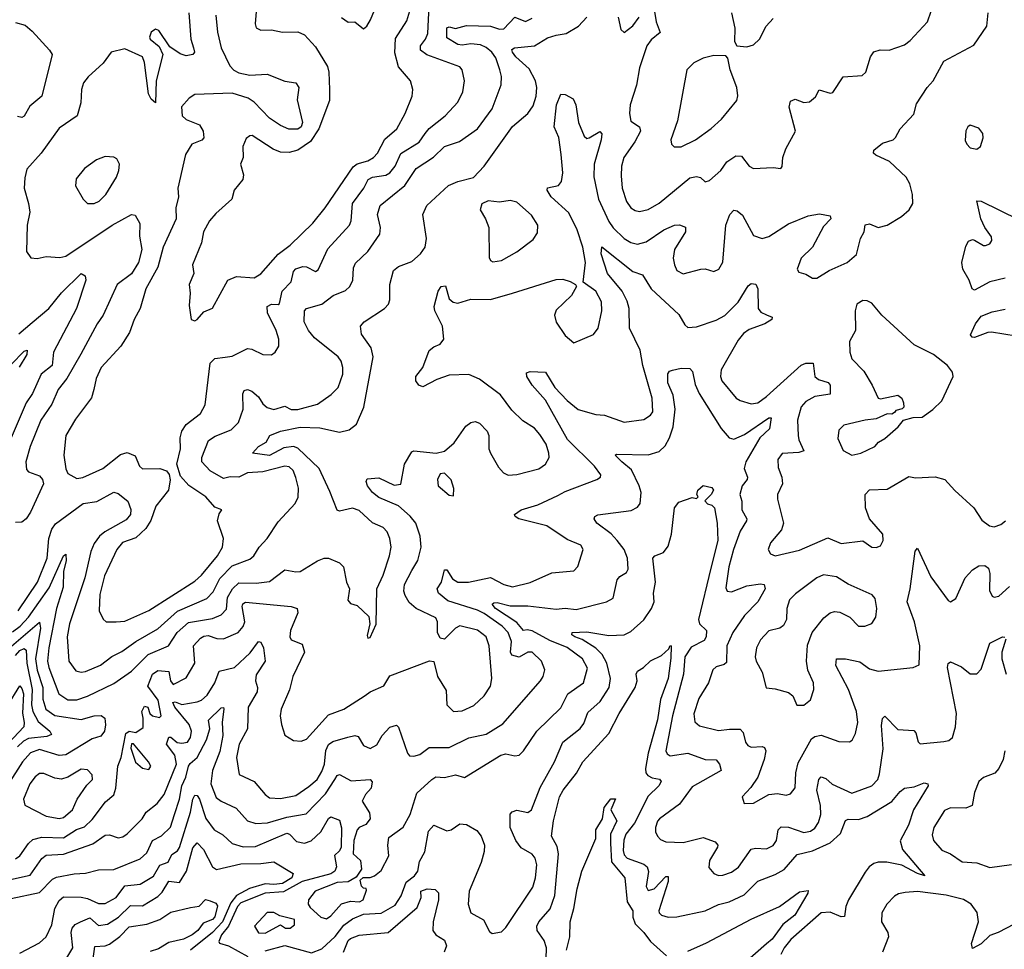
# Model space of a CAD drawing. Extents: x 1550320 to 1685906, y 509093 to 640511.
# Tile 191 of 256: x 1631535 to 1636031, y 523839 to 528084. Entities that reach past the tile are written whole.
import ezdxf

# ---------------------------------------------------------------- set-up
doc = ezdxf.new("R2010")
doc.units = 0

msp = doc.modelspace()

# ---------------------------------------------------------------- linework, layer by layer
at = {"layer": '0CON20XD'}
for points in [[(1633105, 528042), (1633120, 528055), (1633136.3, 528083.7), (1633211.5, 528265)], [(1632621.5, 528215), (1632609.2, 528065), (1632615, 528046.7), (1632635, 528036.2), (1632685, 528037.5), (1632735, 528026.9), (1632805, 528028.5), (1632835, 528014.4), (1632885, 527959.4), (1632940.1, 527870.1), (1632946.8, 527845), (1632948.8, 527765), (1632948.7, 527715), (1632900.3, 527585), (1632862.6, 527527.4), (1632805, 527488.6), (1632765, 527476.9), (1632725, 527479.2), (1632692.5, 527492.5), (1632596.7, 527555), (1632585, 527554.2), (1632569.1, 527540.9), (1632554.3, 527505), (1632555.6, 527455), (1632543.5, 527425), (1632556, 527375), (1632553.3, 527355), (1632513.3, 527305), (1632504, 527265), (1632430.4, 527199.6), (1632401.1, 527165), (1632374.7, 527115.3), (1632364.6, 527065.4), (1632323.3, 526965), (1632329.4, 526925), (1632308.9, 526875), (1632312.9, 526835), (1632308.3, 526778.3), (1632317.5, 526715), (1632335, 526708.8)], [(1634415, 528233.8), (1634441.4, 528075), (1634458.6, 528025), (1634417.4, 527992.6), (1634398, 527965), (1634365, 527864), (1634350.6, 527785), (1634322.5, 527695), (1634318.7, 527655), (1634325, 527620.8), (1634364.7, 527594.7), (1634368.9, 527575), (1634343.8, 527526.2), (1634292.7, 527455), (1634282.3, 527415), (1634281.2, 527371.2), (1634286.1, 527315), (1634305, 527254.2), (1634325.7, 527225), (1634345, 527212.1), (1634365, 527207.9), (1634405, 527217.7), (1634454.3, 527245.7), (1634595, 527361.2), (1634625, 527368.2), (1634642.9, 527362.9), (1634665, 527344.3), (1634685, 527350), (1634736.5, 527395), (1634763.3, 527435), (1634805, 527462.9), (1634830.6, 527460.6), (1634865, 527415.7), (1634885, 527404.6), (1634975, 527409.4), (1635010, 527405), (1635016.4, 527413.6), (1635020, 527455), (1635033.1, 527495), (1635076.7, 527575), (1635047.8, 527685), (1635055, 527712.5), (1635075, 527720.9), (1635115, 527706.4), (1635140.5, 527709.5), (1635168.6, 527731.4), (1635185, 527763.3), (1635235, 527748.8), (1635248, 527752), (1635295, 527822.5), (1635381.4, 527828.6), (1635398.1, 527845), (1635420, 527915), (1635435, 527937.1), (1635463.5, 527946.5), (1635505, 527945.6), (1635575, 527969.2), (1635600.7, 527989.3), (1635680.5, 528075), (1635697.2, 528122.8)], [(1631975, 525334.4), (1632015, 525337.8), (1632125, 525385.9), (1632335, 525520), (1632365, 525547.3), (1632437.8, 525635), (1632460, 525675), (1632465.4, 525715), (1632437.8, 525795), (1632445, 525827.5), (1632457.5, 525845), (1632425, 525858.6), (1632385, 525905.3), (1632306.5, 525956.5), (1632268.9, 525998.9), (1632252.9, 526055), (1632268.4, 526125), (1632267.2, 526175), (1632275.3, 526205), (1632294.8, 526235.2), (1632359.5, 526285), (1632382.2, 526325), (1632404.6, 526515), (1632425, 526536.2), (1632472.7, 526542.7), (1632505, 526546.9), (1632575, 526581.8), (1632595, 526579.6), (1632645, 526554.5), (1632685, 526554), (1632701.2, 526565), (1632717.5, 526592.5), (1632718.6, 526625), (1632705.6, 526665), (1632665.8, 526745), (1632665.3, 526774.7), (1632685, 526784.7), (1632715, 526783.8), (1632721.3, 526788.7), (1632732.9, 526845), (1632773.8, 526886.2), (1632785, 526934.4), (1632795, 526946.1), (1632827.3, 526957.3), (1632845, 526954.8), (1632885, 526934.4), (1632897.7, 526942.3), (1632942.2, 527037.8), (1633040.4, 527145), (1633047.8, 527165), (1633054.4, 527245), (1633106.6, 527315), (1633126.2, 527353.8), (1633145, 527364.3), (1633205.9, 527374.1), (1633224.6, 527385), (1633248.6, 527415), (1633275, 527473.4), (1633358.2, 527525), (1633386.2, 527563.8), (1633405, 527586.8), (1633476.9, 527645), (1633535, 527707.5), (1633558.9, 527755), (1633565.5, 527804.5), (1633555.6, 527855), (1633545, 527868.6), (1633393.4, 527923.4), (1633365.5, 527945), (1633364.6, 527965), (1633387.8, 527995), (1633398.3, 528021.7), (1633405, 528147.5)], [(1632307.2, 528115), (1632316.5, 527995), (1632328.8, 527955), (1632333.1, 527935), (1632325, 527924.5), (1632295, 527919.7), (1632267.5, 527927.5), (1632220.1, 527960.1), (1632170, 528035), (1632155, 528040.6), (1632135, 528026.9), (1632127.5, 528005), (1632130.4, 527995), (1632170.9, 527960.9), (1632188, 527925), (1632157.8, 527805), (1632155, 527704.4), (1632135, 527721.8), (1632123.3, 527745), (1632105, 527888.8), (1632095.3, 527915), (1632015, 527950.6), (1631952.5, 527935), (1631916, 527885), (1631846.8, 527823.2), (1631826, 527795), (1631816.9, 527765), (1631814.5, 527705), (1631796.9, 527645), (1631715, 527589.4), (1631633.3, 527475), (1631568, 527402), (1631557.6, 527362.4), (1631554.5, 527315), (1631575.5, 527245), (1631580.5, 527205), (1631568.9, 527145), (1631566.1, 527026.1), (1631585, 526996.7), (1631615, 526993.8), (1631655, 527002.9), (1631718, 526998), (1631745, 527004.7), (1631957.5, 527145), (1632045, 527194.2), (1632062, 527192), (1632083.4, 527153.4), (1632081.1, 527095), (1632092.8, 527035), (1632076.4, 526975), (1632045, 526923.1), (1631980, 526875), (1631915.7, 526734.3), (1631887.9, 526695), (1631813.1, 526556.9), (1631750, 526445), (1631710, 526395), (1631681, 526329), (1631631.4, 526255), (1631581.8, 526135), (1631562.2, 526065), (1631565, 526030), (1631575, 526019.2), (1631625, 526001.4), (1631638.9, 525985), (1631643.5, 525965), (1631584.7, 525835.3), (1631563.6, 525805), (1631545, 525789.2), (1631515, 525787.3)], [(1632429.7, 528105), (1632437.3, 528027.3), (1632454.7, 527955), (1632493.7, 527873.7), (1632513.2, 527853.2), (1632535, 527841.2), (1632585, 527830), (1632665, 527835.5), (1632745, 527803.1), (1632796.2, 527795), (1632808.6, 527775), (1632801.9, 527718.1), (1632826.4, 527615), (1632819.2, 527595), (1632805, 527583.9), (1632764, 527584), (1632725, 527600.5), (1632675, 527634.6), (1632605, 527707.7), (1632578.6, 527725), (1632505, 527748.2), (1632420, 527745), (1632335, 527741.9), (1632308, 527725), (1632273.8, 527686.2), (1632275.8, 527645), (1632295, 527628.6), (1632355, 527604), (1632372.9, 527575), (1632375.6, 527545), (1632366.2, 527533.8), (1632320, 527515), (1632291.7, 527468.3), (1632257.5, 527315), (1632260.5, 527275), (1632248.2, 527225), (1632249.3, 527175), (1632190, 527045), (1632165.7, 526954.3), (1632110, 526855), (1632084.1, 526765.9), (1632056.7, 526715), (1632035.6, 526655), (1631997, 526593), (1631907.1, 526495), (1631884.5, 526445), (1631873.6, 526395), (1631862.3, 526357.7), (1631789.8, 526260.2), (1631744.6, 526185), (1631735.5, 526095), (1631745, 526033.3), (1631755, 526011.4), (1631795, 525988.5), (1631823.3, 525993.3), (1631915, 526034.1), (1631995, 526098.2), (1632025, 526107.7), (1632061.8, 526091.8), (1632082.2, 526045), (1632095, 526033.3), (1632175, 526033.8), (1632204.5, 526024.5), (1632217.8, 526007.8), (1632222.4, 525982.4), (1632213.6, 525935), (1632157, 525863), (1632132.8, 525797.2), (1632110.2, 525759.8), (1632065, 525717.5), (1632003.4, 525696.6), (1631978.4, 525665), (1631922.6, 525545), (1631900.8, 525459.2), (1631898.2, 525385), (1631915.8, 525345.8), (1631930, 525335), (1631975, 525334.4)], [(1632335, 526708.8), (1632345, 526714.2), (1632375, 526750), (1632415, 526766.7), (1632485, 526894.2), (1632525, 526911.9), (1632605, 526904.5), (1632635, 526923.3), (1632715, 527013.2), (1632769.1, 527055), (1632872.5, 527155), (1632929.6, 527225), (1633057.6, 527412.4), (1633075, 527425.4), (1633125, 527438.9), (1633150.5, 527455), (1633168.9, 527475), (1633201.8, 527538.2), (1633257.1, 527585), (1633295.4, 527655), (1633326.5, 527735), (1633330.5, 527765), (1633318.9, 527805), (1633265, 527868.9), (1633247.4, 527932.6), (1633251.2, 527998.8), (1633301.8, 528078.2), (1633315.7, 528124.3)], [(1633936.2, 526055), (1633952.5, 526085), (1633951.1, 526105), (1633938.9, 526145), (1633909.8, 526189.8), (1633885, 526218.6), (1633832.6, 526252.6), (1633781.3, 526301.3), (1633730.7, 526370.7), (1633635, 526441.9), (1633585, 526463.5), (1633495, 526460), (1633439.7, 526440.3), (1633375, 526406.7), (1633357.5, 526415), (1633343.3, 526435), (1633343.8, 526455), (1633375.8, 526495), (1633405, 526573.3), (1633425, 526590), (1633455, 526602), (1633470.8, 526625), (1633464.6, 526685), (1633430, 526755), (1633426.7, 526775), (1633445.8, 526845), (1633458.8, 526865), (1633478.6, 526868.6), (1633495, 526809.2), (1633514, 526794), (1633535, 526790), (1633595, 526807.9), (1633685, 526806.9), (1633785, 526835.5), (1633985, 526897.8), (1634015, 526898.6), (1634048.8, 526888.8), (1634072.5, 526875), (1634077.5, 526865), (1634055, 526823.8), (1633985, 526758), (1633976.7, 526735), (1633985, 526702), (1634025, 526642.5), (1634065, 526608), (1634154.1, 526645.9), (1634176, 526675), (1634192.5, 526755), (1634191.1, 526795), (1634165, 526844.3), (1634107.5, 526885), (1634118, 526975), (1634105.7, 527045), (1634080.8, 527125), (1634042.5, 527202.5), (1633962, 527275), (1633942.5, 527305), (1633945, 527315.5), (1633995, 527327.5), (1634008.5, 527345), (1634014.7, 527385), (1634007.8, 527467.8), (1633995.8, 527545.8), (1633974.8, 527595), (1633985.3, 527694.7), (1634005, 527744), (1634025, 527742.5), (1634062.3, 527722.3), (1634074.4, 527695), (1634086.9, 527615), (1634112, 527552), (1634125, 527541.9), (1634135, 527544.4), (1634184, 527574), (1634192.1, 527562.1), (1634190.5, 527535), (1634157.8, 527425), (1634156.3, 527366.3), (1634177.5, 527265), (1634225, 527162.7), (1634245, 527133.9), (1634295, 527084.6), (1634325, 527066.8), (1634355, 527059.3), (1634395, 527070.3), (1634476.7, 527125), (1634525, 527145.4), (1634547.4, 527147.4), (1634575, 527136), (1634574.4, 527115), (1634524.6, 527035), (1634518.8, 526995), (1634524.6, 526964.6), (1634535, 526939.2), (1634565, 526923.1), (1634645, 526944.4), (1634665, 526945.7), (1634705, 526934.2), (1634727.5, 526945), (1634745, 526977.5), (1634758.5, 527145), (1634777.8, 527195), (1634795, 527214.2), (1634810.6, 527210.6), (1634835, 527190.8), (1634885, 527098.1), (1634924.6, 527084.6), (1634955, 527094.1), (1635045, 527151.3), (1635135, 527187.7), (1635187, 527197), (1635235, 527188.8), (1635239.2, 527175), (1635205, 527139.2), (1635154.4, 527045.6), (1635103.6, 526995), (1635084.2, 526945), (1635091.7, 526931.7), (1635125, 526921.9), (1635155, 526904.3), (1635175, 526903.5), (1635230.9, 526939.1), (1635312.5, 526975), (1635355, 527012), (1635374.7, 527085.3), (1635391.2, 527115), (1635395, 527147.5), (1635415, 527151.2), (1635455, 527134.3), (1635495, 527145.7), (1635561.2, 527185), (1635596, 527215), (1635612.5, 527245), (1635611.9, 527285), (1635599.1, 527335), (1635581.8, 527365), (1635506.9, 527436.9), (1635443.3, 527465), (1635434, 527475), (1635435, 527487.5), (1635475, 527520), (1635522.5, 527535), (1635534.2, 527545.8), (1635554.6, 527585.4), (1635617.6, 527652.4), (1635629.7, 527700.3), (1635678.6, 527775), (1635705.6, 527805), (1635755, 527894.2), (1635891.7, 527968.3), (1635950.5, 528055), (1635957.1, 528115)], [(1634785.5, 528115.5), (1634800, 528045), (1634798.8, 527985), (1634810, 527965), (1634855, 527960), (1634885, 527970), (1634913.3, 527995), (1634943.8, 528055), (1634975, 528090)], [(1631501.5, 525288.5), (1631536.8, 525315), (1631575.1, 525355), (1631669.9, 525490.1), (1631735, 525635.7), (1631745, 525643.3), (1631746.6, 525613.4), (1631734.6, 525565), (1631732.6, 525492.6), (1631703.2, 525395), (1631667.5, 525215), (1631662.3, 525155), (1631667.7, 525125), (1631713.1, 525005), (1631755, 524978.1), (1631795, 524978.3), (1631845, 524994.7), (1631965, 525052.9), (1632045, 525108.7), (1632121.3, 525185), (1632214.5, 525225), (1632253.2, 525285), (1632305, 525330.9), (1632415, 525350.2), (1632455, 525365.9), (1632478.6, 525391.4), (1632484.1, 525445), (1632505.7, 525485), (1632535, 525512.6), (1632615, 525510.5), (1632675, 525519.1), (1632745, 525571.5), (1632795, 525561.9), (1632815, 525564.4), (1632895, 525612.5), (1632925, 525624.5), (1632945.4, 525625.4), (1632995, 525604.2), (1633012.5, 525585), (1633026.7, 525515), (1633040, 525485), (1633033.6, 525433.6), (1633045, 525417.5), (1633075, 525408.8), (1633128.3, 525358.3), (1633133.8, 525325), (1633121.2, 525271.2), (1633125, 525260), (1633135, 525262.5), (1633163, 525323), (1633165.5, 525485), (1633195, 525548), (1633223.1, 525635), (1633230.4, 525675), (1633225.5, 525715), (1633212.5, 525745), (1633195, 525764.4), (1633145, 525787.1), (1633085, 525842.1), (1633055, 525852.9), (1632995, 525839.6), (1632985, 525843.8), (1632950.8, 525929.2), (1632901.8, 526035), (1632805, 526128), (1632784.2, 526134.2), (1632740.9, 526129.1), (1632675, 526094.3), (1632597.5, 526105), (1632625.8, 526135), (1632659.4, 526155), (1632677.1, 526185), (1632726, 526205), (1632815, 526223), (1632905, 526219.7), (1632995, 526200), (1633038.9, 526211.1), (1633072.8, 526237.2), (1633105.4, 526315), (1633149.1, 526545), (1633139.4, 526585), (1633095, 526647.5), (1633090.8, 526685), (1633108, 526705), (1633200.8, 526765), (1633218.1, 526785), (1633224.3, 526804.3), (1633224.6, 526875), (1633241.1, 526938.9), (1633265, 526957.1), (1633325, 526979.5), (1633364.4, 527015), (1633385.5, 527045), (1633392.5, 527085), (1633375.6, 527195), (1633394.3, 527235), (1633493.3, 527326.7), (1633535, 527345.6), (1633606.6, 527363.4), (1633655, 527415.7), (1633785, 527595.6), (1633854.7, 527655.3), (1633878.8, 527691.2), (1633893.4, 527735), (1633895.8, 527775), (1633890, 527805), (1633860.3, 527860.3), (1633800, 527915), (1633784.3, 527935), (1633781.5, 527948.5), (1633794.1, 527955.9), (1633885.5, 527964.5), (1633945, 528001.3), (1633985, 528013.3), (1634029.5, 528020.5), (1634085.9, 528054.1), (1634124.5, 528095)], [(1631515, 528071.9), (1631559.5, 528059.5), (1631591.7, 528031.7), (1631671.4, 527945), (1631683.3, 527925), (1631636.2, 527735), (1631581.6, 527688.4), (1631555, 527643.1), (1631545, 527637.5), (1631525, 527642.1)], [(1631528.4, 525385), (1631615.2, 525515), (1631659.8, 525625), (1631667.8, 525715), (1631682, 525758), (1631698.1, 525781.9), (1631825, 525874.1), (1631886.6, 525883.4), (1631965, 525926.5), (1631985, 525920), (1632028.6, 525885), (1632042.5, 525847.5), (1632041.2, 525825), (1632020.3, 525799.7), (1631924.1, 525745.9), (1631898.6, 525725), (1631875, 525691.5), (1631859.7, 525655), (1631831.9, 525535), (1631762, 525325), (1631751.2, 525265), (1631759.1, 525155), (1631790.9, 525110.9), (1631814.6, 525104.6), (1631835, 525107.9), (1631903.4, 525136.6), (1631955, 525176.5), (1632001.6, 525198.4), (1632065, 525244.7), (1632165, 525301.6), (1632255, 525383.7), (1632388.8, 525441.2), (1632418, 525472), (1632448.1, 525531.9), (1632505, 525589.6), (1632585, 525620.4), (1632604.4, 525635), (1632627.7, 525675), (1632664.6, 525715), (1632715, 525791.1), (1632791.9, 525875), (1632806, 525904), (1632807.3, 525945), (1632796.2, 525993.8), (1632782.9, 526025), (1632765, 526042.7), (1632745, 526044.6), (1632645, 526020), (1632575, 526014.2), (1632535, 525994.7), (1632495, 525995.9), (1632465, 525988.5), (1632404.1, 526024.1), (1632365.6, 526065), (1632366.2, 526085), (1632397.3, 526162.7), (1632427.8, 526182.2), (1632499.6, 526210.4), (1632533.8, 526245), (1632554.7, 526305.3), (1632552.9, 526375), (1632560, 526390), (1632575, 526395.7), (1632595, 526387.8), (1632625, 526361.8), (1632645, 526330.5), (1632665, 526312.3), (1632695, 526304.5), (1632745, 526318.5), (1632775, 526303.2), (1632805, 526303.6), (1632895, 526328.5), (1632957.6, 526372.4), (1632988.2, 526405), (1633010, 526465), (1633010.8, 526495), (1633002.9, 526525), (1632988.2, 526545), (1632881.2, 526631.2), (1632853.4, 526665), (1632833.8, 526705), (1632834.4, 526755), (1632845, 526765.6), (1632915, 526785.3), (1632966, 526824), (1633021.9, 526848.1), (1633042.2, 526865), (1633055.3, 526894.7), (1633059.6, 526950.4), (1633068.2, 526971.8), (1633125, 527025.6), (1633178.5, 527105), (1633182.9, 527135), (1633168.5, 527195), (1633180, 527235), (1633293.8, 527326.2), (1633345, 527404.4), (1633424.1, 527455.9), (1633474.4, 527505.6), (1633542.8, 527527.2), (1633624.8, 527585.2), (1633692.8, 527677.2), (1633733.2, 527786.8), (1633734.7, 527824.7), (1633727.8, 527855), (1633709.5, 527909.5), (1633690.7, 527935), (1633665, 527957.6), (1633639.3, 527969.3), (1633595, 527974), (1633555, 527967.2), (1633535, 527970.6), (1633485, 528001.4), (1633485, 528047.1), (1633495, 528051.1), (1633525, 528043.5), (1633575, 528057.3), (1633685, 528054.7), (1633725, 528041.4), (1633745, 528042.7), (1633795, 528095.3), (1633845, 528076.2), (1633875, 528091.6)], [(1633003.8, 528093.8), (1633035, 528072), (1633065, 528074.2), (1633105, 528042)], [(1634267.1, 528095), (1634279.7, 528039.7), (1634295, 528026.2), (1634335, 528056.5), (1634363.2, 528095)], [(1634522.7, 527502.7), (1634555, 527503.8), (1634620, 527535), (1634692.8, 527587.2), (1634739.5, 527630.5), (1634808.6, 527715), (1634814.4, 527735.6), (1634810, 527775), (1634778.6, 527855), (1634768, 527908), (1634758.8, 527918.8), (1634705, 527920.8), (1634655, 527908.1), (1634612.4, 527887.6), (1634581.2, 527855), (1634538.3, 527621.7), (1634507.8, 527535), (1634511.4, 527515), (1634522.7, 527502.7)], [(1635905, 527493.3), (1635922.5, 527505), (1635933.8, 527545), (1635932, 527565), (1635915, 527588.8), (1635875, 527602), (1635864.2, 527595), (1635855, 527576.7), (1635852.1, 527532.1), (1635858.8, 527515), (1635875, 527498.8), (1635905, 527493.3)], [(1631875, 527244.2), (1631898, 527255), (1631928.6, 527285), (1631976.9, 527365), (1631988.1, 527395), (1631990, 527425), (1631978.6, 527448.6), (1631965, 527456.7), (1631925, 527460), (1631885, 527444), (1631831.2, 527405), (1631792.3, 527357.7), (1631788.8, 527325), (1631825, 527263.8), (1631845, 527244.2), (1631875, 527244.2)], [(1633695, 526978), (1633735, 526984.4), (1633805, 527024.4), (1633879.7, 527080.3), (1633899.3, 527110.7), (1633900, 527145), (1633871.7, 527191.7), (1633805, 527250.6), (1633775, 527257.8), (1633725, 527250.8), (1633673.9, 527256.1), (1633645, 527242.5), (1633636.7, 527215), (1633661.2, 527175), (1633676.9, 527135), (1633678.3, 526998.3), (1633685, 526983.8), (1633695, 526978)], [(1636035, 526904), (1635965, 526887.5), (1635895, 526848.8), (1635883.3, 526855), (1635870, 526895), (1635842, 526945), (1635836.7, 526975), (1635855, 527050), (1635867, 527073), (1635885, 527080), (1635895, 527077.5), (1635935, 527053.3), (1635945, 527053.3), (1635965, 527060), (1635973.8, 527075), (1635971.7, 527091.7), (1635941.2, 527135), (1635924.2, 527174.2), (1635905, 527257.5), (1635925, 527255.6), (1636095, 527171.9)], [(1631465, 524151.3), (1631582.9, 524177.1), (1631636, 524254), (1631655, 524268.1), (1631735, 524272.8), (1631869, 524321), (1631925, 524360.4), (1631945, 524360.9), (1631985, 524347.9), (1632005, 524352.3), (1632025, 524366.5), (1632093.3, 524435), (1632111.9, 524465), (1632162.7, 524505), (1632194.8, 524545.2), (1632251, 524685), (1632243.5, 524725), (1632204.9, 524774.9), (1632215, 524807.5), (1632225, 524807.9), (1632253.7, 524783.7), (1632275, 524779.8), (1632300.5, 524785), (1632314, 524806), (1632318.8, 524835), (1632308.4, 524865), (1632243.1, 524945), (1632234.2, 524965.8), (1632245, 524968.6), (1632275, 524957), (1632345, 524969.3), (1632365, 524976.9), (1632390.1, 524999.9), (1632426.4, 525055), (1632445, 525109.4), (1632515, 525125.3), (1632587.7, 525192.3), (1632625, 525244), (1632635, 525242), (1632647.5, 525215), (1632656.1, 525155), (1632615, 525092.5), (1632611.1, 525065), (1632620, 525035), (1632618.8, 525015), (1632578.2, 524945), (1632574.7, 524845), (1632536.6, 524775), (1632524.7, 524714.7), (1632536.7, 524636.7), (1632605.8, 524605), (1632655.6, 524545), (1632675, 524530.9), (1632725, 524528), (1632795, 524540.9), (1632855, 524581.6), (1632892.6, 524615), (1632915, 524650.8), (1632926.4, 524685), (1632932.9, 524747.1), (1632945, 524774.6), (1632965, 524787.2), (1633032.8, 524807.2), (1633064.7, 524814.7), (1633080.8, 524810.8), (1633105, 524769.2), (1633135, 524755.7), (1633165, 524772.5), (1633189.7, 524815), (1633225, 524852.5), (1633255, 524862), (1633265, 524852.5), (1633305, 524733.8), (1633315, 524722.9), (1633335, 524721.1), (1633361.2, 524728.8), (1633405, 524760.4), (1633495, 524760.8), (1633585, 524804.6), (1633665, 524821.8), (1633741, 524869), (1633913.1, 525065), (1633925.6, 525085), (1633933.1, 525115), (1633918.1, 525155), (1633875, 525195.4), (1633855, 525196.2), (1633815, 525172.9), (1633782.1, 525182.1), (1633775.3, 525195), (1633780.6, 525245), (1633765.2, 525285), (1633737.4, 525315), (1633655, 525372), (1633625, 525387.2), (1633490.1, 525430.1), (1633447.1, 525465), (1633441.4, 525485), (1633460.4, 525515), (1633475, 525571.2), (1633485, 525572), (1633510.4, 525530.4), (1633535, 525514.7), (1633583.3, 525515), (1633685, 525536.4), (1633745.8, 525505), (1633785, 525494.7), (1633865, 525514), (1633965, 525558.2), (1634065, 525566.9), (1634083.1, 525586.9), (1634107.5, 525665), (1634097.5, 525685), (1634035, 525710), (1633942.2, 525772.2), (1633814, 525805), (1633797.5, 525815), (1633794.2, 525825), (1633825, 525846.2), (1633900.9, 525869.1), (1633991.9, 525911.9), (1634025, 525930), (1634170, 525985), (1634186.2, 525995), (1634188.8, 526005), (1634160, 526045), (1634036.8, 526166.8), (1633935, 526346.8), (1633875, 526414.5), (1633850, 526455), (1633848.3, 526471.7), (1633865, 526477.3), (1633935, 526473.8), (1633977.5, 526405), (1634035, 526344.6), (1634085, 526303.8), (1634165, 526280.9), (1634205, 526277.5), (1634295, 526245.6), (1634385, 526257.5), (1634415, 526277.5), (1634425, 526293.3), (1634423.3, 526355), (1634380.2, 526505), (1634367.8, 526575), (1634319.7, 526675), (1634317.2, 526765), (1634309, 526799), (1634285, 526844.1), (1634218, 526925), (1634189.3, 527015), (1634193.2, 527046.8), (1634333.7, 526933.7), (1634378.4, 526918.4), (1634418.4, 526855), (1634545, 526737.5), (1634571.1, 526691.1), (1634585, 526678.1), (1634625, 526681.1), (1634715, 526711.8), (1634755, 526733.3), (1634815.6, 526794.4), (1634861.2, 526868.8), (1634875, 526879.4), (1634895.6, 526875.6), (1634905.4, 526855.4), (1634906.2, 526765), (1634918.3, 526748.3), (1634944.4, 526735.6)], [(1631530.2, 526649.8), (1631591.2, 526701.2), (1631668.1, 526765), (1631725, 526837.2), (1631815, 526925.5), (1631832.9, 526915), (1631836.2, 526895), (1631794.7, 526765), (1631689.7, 526565), (1631682.9, 526505), (1631632.4, 526465), (1631593.1, 526376.9), (1631564.8, 526335), (1631486.5, 526153.5)], [(1635335, 526096), (1635375, 526104.5), (1635440, 526135), (1635456.2, 526155), (1635485, 526172), (1635546.7, 526225), (1635570, 526255), (1635615, 526267.5), (1635655, 526268.8), (1635705, 526304), (1635745, 526343.3), (1635797.5, 526455), (1635794.2, 526475), (1635772, 526505), (1635708, 526555), (1635619.5, 526599.5), (1635470.8, 526735), (1635425, 526789.2), (1635405, 526800), (1635385, 526802), (1635358, 526785), (1635350, 526755), (1635350.8, 526665), (1635324.3, 526615), (1635325.6, 526565), (1635334.4, 526535), (1635388.8, 526478.8), (1635427.1, 526415), (1635454.2, 526355), (1635465, 526351.9), (1635545, 526368.8), (1635563.3, 526355), (1635570, 526335), (1635572.5, 526315), (1635565, 526307.5), (1635535, 526300), (1635530, 526290), (1635516.7, 526283.3), (1635495, 526284), (1635445, 526261.4), (1635395, 526255.6), (1635297.9, 526232.1), (1635275, 526208.8), (1635270.9, 526170.9), (1635295, 526116.2), (1635335, 526096)], [(1636085, 526638.8), (1635972.7, 526657.3), (1635955, 526656), (1635895, 526632), (1635883.3, 526635), (1635876.7, 526645), (1635899.2, 526695), (1635925, 526730), (1635975, 526750), (1636035, 526762.5)], [(1634944.4, 526735.6), (1634970, 526725), (1634968.8, 526715), (1634937.5, 526695), (1634865, 526668.6), (1634839.7, 526650.3), (1634815, 526620), (1634738.5, 526485), (1634734.5, 526455), (1634741.5, 526435), (1634806, 526356), (1634823.8, 526345), (1634875, 526330), (1634905, 526333.8), (1634945, 526363.1), (1635103.2, 526506.8), (1635125, 526515.8), (1635158.6, 526515), (1635165.4, 526455), (1635181.5, 526441.5), (1635227.1, 526427.1), (1635235.9, 526415), (1635235, 526374.4), (1635165, 526363.7), (1635125, 526340.4), (1635103.4, 526316.6), (1635086.9, 526255), (1635088.9, 526185), (1635092.2, 526165), (1635115.8, 526115), (1635093.1, 526106.9), (1635016.9, 526103.1), (1634996.7, 526075), (1634998.6, 526038.6), (1635015.5, 525995), (1635018.5, 525965), (1634995.6, 525915), (1634994.4, 525895), (1635022.5, 525785), (1635012.9, 525755), (1634962.9, 525695), (1634952.9, 525665), (1634962.5, 525645), (1634985, 525636.4), (1635095, 525660.8), (1635225, 525717.9), (1635285, 525692.5), (1635384.4, 525704.4), (1635425, 525676), (1635445, 525674), (1635465, 525681.2), (1635477.1, 525705), (1635475.6, 525735), (1635414.7, 525804.7), (1635396.8, 525855), (1635394.7, 525915.3), (1635415, 525937.5), (1635495, 525939.5), (1635595, 525997.5), (1635625, 525991.8), (1635715, 525996.7), (1635758.8, 525985), (1635804.2, 525934.2), (1635891.2, 525855), (1635927.9, 525797.9), (1635962.7, 525772.7), (1635985, 525768.1), (1636015, 525778.1), (1636035.7, 525795)], [(1631495, 526509.4), (1631555, 526570.8), (1631568.8, 526575), (1631567.8, 526555), (1631532.2, 526497.8)], [(1631495, 524071.4), (1631625, 524098.4), (1631685, 524158.5), (1631702.5, 524167.5), (1631783.4, 524183.4), (1631835, 524186.3), (1631895, 524201.7), (1631965, 524203.1), (1632085, 524251.6), (1632115, 524278.8), (1632140.8, 524335), (1632182.9, 524357.1), (1632222.9, 524397.1), (1632241.7, 524455), (1632263.9, 524525), (1632274.5, 524585), (1632293.7, 524625), (1632305.4, 524674.6), (1632312.5, 524687.5), (1632345.5, 524715), (1632388.1, 524795), (1632402.9, 524845), (1632396.8, 524885), (1632455, 524942.2), (1632465, 524943.3), (1632467.2, 524937.2), (1632459.8, 524875), (1632462.8, 524815), (1632448.5, 524741.5), (1632414.5, 524655), (1632407.2, 524595), (1632432.3, 524532.3), (1632455, 524514.7), (1632523.7, 524483.7), (1632575.6, 524425), (1632613.2, 524413.2), (1632665.8, 524415.8), (1632755, 524442.1), (1632842.7, 524457.3), (1632931.5, 524548.5), (1632973.8, 524615), (1632985, 524632.7), (1632995, 524637.3), (1633047.7, 524607.7), (1633134.3, 524614.3), (1633143.5, 524603.5), (1633139.6, 524575), (1633113.1, 524545), (1633098.5, 524515), (1633132.4, 524462.4), (1633134.7, 524435), (1633115, 524408), (1633085, 524395.2), (1633075.5, 524385), (1633060.3, 524335), (1633057.6, 524275), (1633091.1, 524245), (1633095.6, 524204.4), (1633071.4, 524168.6), (1633033.8, 524146.2), (1632985, 524144.1), (1632883.2, 524105), (1632852.7, 524065), (1632851.5, 524045), (1632860.4, 524030.4), (1632909.4, 523985), (1632935, 523978.5), (1632955, 523991.2), (1633004.1, 524045.9), (1633045, 524058.4), (1633086.7, 524055), (1633102.9, 524065), (1633118.8, 524108.8), (1633116.1, 524116.1), (1633105, 524117.5), (1633095, 524127.5), (1633088.8, 524155), (1633103.6, 524166.4), (1633135, 524166.9), (1633155, 524174.5), (1633185, 524198.6), (1633220.9, 524265), (1633215.7, 524315), (1633220.1, 524349.9), (1633285, 524396.9), (1633318, 524455), (1633347.6, 524552.4), (1633416.5, 524615), (1633435, 524626.2), (1633475, 524623.8), (1633525, 524635.5), (1633565, 524622.9), (1633732, 524725), (1633755, 524730.9), (1633795, 524722.2), (1633815, 524725.6), (1633835, 524745.7), (1633895.3, 524834.7), (1634005, 524942.2), (1634038, 525005), (1634108.5, 525055), (1634127.4, 525122.6), (1634105, 525165.9), (1634035, 525216.3), (1633955, 525249.3), (1633875, 525293.2), (1633852.4, 525297.6), (1633835, 525295.3), (1633805, 525330.5), (1633706.9, 525395), (1633691.5, 525415), (1633699.1, 525420.9), (1633715, 525422.4), (1633775, 525407.1), (1633855, 525407.3), (1633985, 525392.5), (1634025, 525396.1), (1634075, 525391.2), (1634214.4, 525425.6), (1634245, 525442.5), (1634263.2, 525526.8), (1634275, 525542), (1634305, 525559.2), (1634313.3, 525575), (1634310.3, 525625), (1634294.1, 525665), (1634263.4, 525705), (1634235, 525735.4), (1634170, 525785), (1634158, 525805), (1634161.2, 525815), (1634175, 525822.9), (1634327.4, 525842.6), (1634355, 525857.8), (1634368.2, 525875), (1634371.8, 525925), (1634362.9, 525955), (1634328.4, 526028.4), (1634283.5, 526065), (1634254.4, 526095), (1634260.3, 526099.7), (1634405, 526096.8), (1634455, 526111.8), (1634481.9, 526138.1), (1634502.5, 526175), (1634518.4, 526225), (1634528.3, 526305), (1634518.7, 526368.7), (1634494.7, 526425.3), (1634493.9, 526466.1), (1634501.7, 526478.3), (1634515, 526484.3), (1634555, 526493.3), (1634595, 526491.2), (1634607.4, 526477.4), (1634618.3, 526418.3), (1634637.7, 526377.7), (1634737.2, 526217.2), (1634775, 526174.4), (1634795, 526169.2), (1634845, 526189), (1634955, 526266.5), (1634966.4, 526266.4), (1634958.9, 526215), (1634915, 526174.7), (1634850.5, 526065), (1634843.4, 526035), (1634858.5, 525995), (1634856.9, 525985)], [(1631515, 524252.1), (1631535.9, 524265), (1631575, 524322.7), (1631595, 524339.7), (1631635, 524350.8), (1631735, 524348.2), (1631794.6, 524385.4), (1631831.2, 524398.8), (1631865, 524431.8), (1631927.2, 524512.8), (1631965, 524544.7), (1631973.9, 524575), (1631982.7, 524675), (1631998.5, 524715), (1632019.4, 524825), (1632035, 524834.3), (1632065, 524828.6), (1632098.9, 524851.1), (1632099.2, 524895), (1632092.1, 524925), (1632105, 524948.4), (1632119.6, 524945), (1632129.1, 524915), (1632141.5, 524905), (1632172.8, 524897.2), (1632180, 524905), (1632166.4, 524976.4), (1632120.3, 525040.3), (1632140.5, 525095), (1632165, 525112.6), (1632215, 525107.5), (1632223, 525065), (1632235, 525048.8), (1632295, 525079.2), (1632334.3, 525145), (1632327.9, 525225), (1632359.9, 525260.1), (1632375, 525269.4), (1632395, 525271.6), (1632435, 525258.6), (1632465, 525257.2), (1632532.5, 525285), (1632555, 525312.5), (1632563, 525335), (1632550.9, 525405), (1632553.9, 525416.1), (1632565, 525423.4), (1632775, 525404.7), (1632801.5, 525395), (1632804.6, 525374.6), (1632771.6, 525295), (1632767.8, 525265), (1632775, 525251.4), (1632825, 525232), (1632834.4, 525195), (1632782.5, 525085), (1632765.9, 525024.1), (1632728.5, 524935), (1632724.5, 524905), (1632729.4, 524865), (1632745, 524816.2), (1632785, 524792.5), (1632820.5, 524789.5), (1632845, 524798), (1632945, 524908.8), (1633014, 524935), (1633112.1, 524997.9), (1633135, 525014.4), (1633197.9, 525042.1), (1633225, 525088), (1633405.8, 525155.8), (1633425, 525152.5), (1633442.5, 525085), (1633481.3, 525021.3), (1633485.8, 524955), (1633515, 524924.4), (1633555, 524928.2), (1633607.7, 524952.3), (1633655, 524996.9), (1633685, 525041.2), (1633690.8, 525075), (1633677.8, 525225), (1633664.5, 525265), (1633625.7, 525295.7), (1633545, 525315.4), (1633524.1, 525305.9), (1633475, 525255.6), (1633455, 525260), (1633442.1, 525285), (1633443.2, 525335), (1633435, 525352.2), (1633344.8, 525394.8), (1633312.9, 525422.9), (1633294.2, 525455), (1633288.6, 525475), (1633291.2, 525505), (1633325, 525568.5), (1633352.5, 525615), (1633367.8, 525675), (1633363.4, 525725), (1633342.9, 525785), (1633317.5, 525817.5), (1633265, 525864.2), (1633175, 525902), (1633145, 525924.6), (1633122.7, 525955), (1633117.1, 525975), (1633122, 525988), (1633175, 525991.5), (1633245, 525959.1), (1633275, 525962.9), (1633291.8, 526055), (1633325, 526110.8), (1633335, 526115.6), (1633435.7, 526104.3), (1633475, 526114.2), (1633518.5, 526151.5), (1633572, 526228), (1633595, 526244.2), (1633615, 526249.2), (1633635, 526241.2), (1633670, 526205), (1633677.5, 526185), (1633677.5, 526125), (1633684.3, 526105), (1633720.3, 526040.3), (1633743.8, 526015), (1633765, 526004.4), (1633805, 526006.5), (1633905, 526032.5), (1633936.2, 526055)], [(1633515, 525910), (1633517, 525943), (1633505, 525982.5), (1633475, 526013.3), (1633455, 526010), (1633442.5, 525985), (1633446.2, 525955), (1633495, 525912.5), (1633515, 525910)], [(1632655, 523832.2), (1632745, 523856), (1632866.6, 523823.4), (1632915, 523841.3), (1632975, 523897.2), (1633015, 523948.8), (1633055, 523978.6), (1633105, 523999.9), (1633185, 524003.3), (1633249, 524041), (1633276.6, 524083.4), (1633299.5, 524145), (1633337.5, 524175), (1633351.9, 524195), (1633360.8, 524239.2), (1633385, 524283.3), (1633401.9, 524378.1), (1633425, 524405.7), (1633485, 524380.3), (1633505.2, 524384.8), (1633545, 524411.5), (1633575, 524409.5), (1633621.7, 524381.7), (1633641.5, 524355), (1633656.4, 524315), (1633656.2, 524285), (1633642.5, 524235), (1633586.8, 524105), (1633582.1, 524045), (1633594.4, 524005), (1633653.1, 523973.1), (1633680.3, 523920.3), (1633691.7, 523911.7), (1633735, 523919.2), (1633755, 523938.6), (1633877.4, 524122.6), (1633890, 524165), (1633895.3, 524225), (1633889.1, 524255), (1633875, 524273.1), (1633825, 524302.7), (1633799.7, 524335), (1633774.1, 524395), (1633773.9, 524456.1), (1633783.2, 524466.8), (1633805, 524474.5), (1633855, 524464.3), (1633871.4, 524475), (1633911.8, 524578.2), (1633976, 524695), (1634014.7, 524785), (1634093.6, 524846.4), (1634109.9, 524870.1), (1634129.6, 524920.4), (1634185, 524970), (1634226.4, 525035), (1634232.6, 525075), (1634215.8, 525145), (1634194, 525185), (1634165, 525214.1), (1634102.9, 525252.9), (1634070, 525265), (1634055.6, 525275), (1634057.5, 525285), (1634125, 525288.2), (1634225, 525272.1), (1634295, 525274.6), (1634325, 525290), (1634385, 525343.6), (1634420.4, 525395), (1634432.1, 525425), (1634429.2, 525465), (1634437.2, 525515), (1634425.7, 525625), (1634434.5, 525635.5), (1634475, 525650.6), (1634495, 525679.2), (1634511.6, 525735), (1634524.5, 525855.5), (1634545, 525881.2), (1634605, 525902.5), (1634625, 525897.5), (1634632.5, 525905), (1634626.1, 525916.1), (1634630.8, 525935), (1634655, 525956.2), (1634695, 525947.5), (1634702.5, 525935), (1634692, 525915), (1634662.5, 525887.5), (1634675, 525873.1), (1634695, 525867.1), (1634706.9, 525855), (1634719.1, 525785), (1634721.9, 525705), (1634691.2, 525578.8), (1634634.3, 525345), (1634639.3, 525325), (1634670.5, 525295), (1634670, 525265), (1634660.5, 525249.5), (1634601, 525219), (1634571.1, 525175), (1634566.4, 525095), (1634515.2, 524905), (1634485.3, 524745.3), (1634491.2, 524731.2), (1634505, 524722), (1634585, 524733.9), (1634665, 524705.3), (1634714.7, 524704.7), (1634730.8, 524685), (1634737.5, 524655), (1634605, 524580), (1634548.1, 524501.9), (1634455.6, 524435), (1634446.4, 524423.6), (1634438.6, 524395), (1634438.1, 524375), (1634446.7, 524355), (1634460.5, 524340.5), (1634485, 524329.3), (1634565, 524326.2), (1634655, 524349.4), (1634709.8, 524329.8), (1634722.5, 524315), (1634721.4, 524305), (1634684.4, 524245), (1634682.1, 524212.1), (1634704.6, 524184.6), (1634725, 524176.4), (1634745, 524176.9), (1634785, 524191.3), (1634816.3, 524213.7), (1634875, 524296.2), (1634895, 524300.9), (1634945, 524297.8), (1634975, 524313.2), (1634990, 524335), (1634997.5, 524385), (1635011.7, 524398.3), (1635045, 524397.3), (1635115, 524371.8), (1635145, 524377.6), (1635165, 524392.5), (1635182.5, 524417.5), (1635193, 524455), (1635191, 524495), (1635174.2, 524565), (1635183.8, 524615), (1635193.8, 524626.2), (1635215, 524619.5), (1635245, 524593.5), (1635335, 524551.3), (1635425.6, 524585), (1635453.8, 524615), (1635460.4, 524639.6), (1635477.5, 524755), (1635469.9, 524860.1), (1635475, 524892.5), (1635485, 524903.8), (1635545, 524842.3), (1635617.6, 524837.6), (1635626.9, 524826.9), (1635636.6, 524786.6), (1635647.1, 524777.1), (1635755, 524787.5), (1635776.9, 524793.1), (1635794, 524806), (1635808.4, 524855), (1635811.6, 524915), (1635771.2, 525125), (1635775, 525143.8), (1635785, 525152), (1635835, 525128.9), (1635875, 525097.3), (1635905, 525097.3), (1635925, 525118.6), (1635965, 525236.7), (1636022.5, 525265), (1636033.6, 525263.6)], [(1634856.9, 525985), (1634833.8, 525955), (1634823.6, 525915), (1634832.8, 525885), (1634831.8, 525845), (1634854.6, 525805), (1634853.8, 525795), (1634825, 525748.1), (1634794.8, 525665.2), (1634772.4, 525585), (1634759.6, 525489.6), (1634765, 525474.3), (1634785, 525471.2), (1634855, 525498.8), (1634917.7, 525507.7), (1634934.4, 525504.4), (1634938.5, 525485), (1634904.5, 525425), (1634845, 525362.9), (1634791.2, 525285), (1634764.3, 525225), (1634761.5, 525148.5), (1634750.7, 525139.3), (1634715, 525128.8), (1634699.1, 525115), (1634679.3, 525055), (1634636.1, 524983.9), (1634613.5, 524913.5), (1634617.1, 524877.1), (1634638.6, 524858.6), (1634725, 524837.7), (1634776.2, 524843.8), (1634825, 524843.5), (1634838.4, 524828.4), (1634848.9, 524785), (1634859.8, 524769.8), (1634875, 524762.2), (1634925, 524764.3), (1634935, 524760), (1634941.1, 524745), (1634934, 524705), (1634904.5, 524625), (1634872.8, 524577.2), (1634834, 524535), (1634843.3, 524505), (1634885, 524505.7), (1634955, 524546.5), (1634995, 524550.9), (1635035, 524543.1), (1635055, 524548.6), (1635075.5, 524575.5), (1635078.4, 524645), (1635089, 524691), (1635149.6, 524800.4), (1635165, 524810.9), (1635195, 524817.1), (1635275, 524788.2), (1635324.1, 524785.9), (1635335.6, 524794.4), (1635351.9, 524825), (1635361.1, 524875), (1635356, 524925), (1635319.7, 525025), (1635261.8, 525135), (1635265, 525165.8), (1635305.3, 525165.3), (1635371.4, 525151.4), (1635415, 525120), (1635455, 525108.5), (1635614.4, 525125.6), (1635641.7, 525138.3), (1635645.3, 525225), (1635620.5, 525335), (1635586.7, 525425), (1635601.4, 525485), (1635623.4, 525656.6), (1635635, 525670), (1635695, 525540), (1635775, 525431.2), (1635785, 525426), (1635808.6, 525441.4), (1635852.5, 525535), (1635885, 525571.1), (1635915, 525589.4), (1635941.7, 525591.7), (1635959.1, 525579.1), (1635964.5, 525554.5), (1635962.6, 525477.4), (1635975, 525451.9), (1635985, 525446.7), (1636005, 525451.8), (1636053.8, 525495)], [(1635115, 524953.3), (1635145, 524978), (1635161.5, 525025), (1635159.5, 525055), (1635133.3, 525113.3), (1635127.5, 525155), (1635131.7, 525228.3), (1635153.6, 525285), (1635207.1, 525352.9), (1635235, 525375.4), (1635255, 525382.1), (1635278.9, 525378.9), (1635326, 525355), (1635365, 525314.2), (1635394.1, 525314.1), (1635425, 525326.2), (1635444, 525355), (1635448.9, 525395), (1635440.3, 525440.3), (1635427.9, 525457.9), (1635317, 525507), (1635265, 525540.5), (1635205, 525548.2), (1635175, 525534.5), (1635077.7, 525462.3), (1635050.5, 525435), (1635037.3, 525395), (1635036.5, 525345), (1635022.7, 525317.3), (1635005, 525305.6), (1634955, 525292.7), (1634917.8, 525252.2), (1634899.6, 525215), (1634892.7, 525175), (1634897.3, 525155), (1634924.4, 525104.4), (1634942.5, 525032.5), (1634985, 525028), (1635045, 525010.8), (1635065, 524996.2), (1635083.6, 524953.6), (1635115, 524953.3)], [(1631486, 525214), (1631625, 525332.1), (1631629.8, 525305), (1631606.2, 525165), (1631615, 525113.6), (1631639.9, 525035), (1631640.7, 524980.7), (1631654.3, 524935), (1631695, 524906), (1631815, 524887.8), (1631875, 524904.7), (1631906.6, 524906.6), (1631923.3, 524895), (1631926.4, 524863.6), (1631922.1, 524835), (1631905, 524812.5), (1631865, 524800), (1631745, 524727.6), (1631715, 524724.2), (1631625, 524751.2), (1631583.6, 524736.4), (1631547, 524695), (1631480.2, 524589.8)], [(1633938.8, 523795), (1633939.7, 523845), (1633929.5, 523879.5), (1633898, 523925), (1633895.3, 523944.7), (1633905.4, 523965), (1633956.6, 524023.4), (1633977.5, 524085), (1633995.3, 524275.3), (1633988.3, 524308.3), (1633962.3, 524355), (1633971.8, 524425), (1633999.1, 524535), (1634015.7, 524565), (1634076.8, 524643.2), (1634106.2, 524695), (1634225, 524824.4), (1634271.3, 524915), (1634345.4, 525035), (1634354.5, 525064.5), (1634350, 525095), (1634355, 525108.8), (1634383.8, 525125), (1634415, 525155.8), (1634465, 525180), (1634499.2, 525210.8), (1634505, 525226.7), (1634510, 525225), (1634508.2, 525168.2), (1634496.4, 525075), (1634461, 524979), (1634447, 524887), (1634404.3, 524735), (1634392.2, 524665), (1634394.2, 524644.2), (1634402.4, 524632.4), (1634422.3, 524622.3), (1634456.4, 524616.4), (1634463.5, 524605), (1634453.1, 524585), (1634405, 524538), (1634341.8, 524415), (1634302.6, 524365), (1634292.9, 524337.1), (1634290.5, 524290.5), (1634295, 524269.5), (1634308.5, 524255), (1634385, 524228.1), (1634400.4, 524215), (1634405.3, 524194.7), (1634395.4, 524125.4), (1634405, 524107.8), (1634431.2, 524115), (1634485, 524170.9), (1634495, 524171.2), (1634495, 524148), (1634452.9, 524015), (1634454.5, 524005), (1634465.8, 523995), (1634495, 523985.4), (1634535, 523987.3), (1634665.3, 524014.7), (1634725, 524044.1), (1634775, 524055.4), (1634842.8, 524087.2), (1634905, 524149.5), (1634985, 524179.7), (1635025, 524203.3), (1635085, 524272), (1635155, 524288.7), (1635236.2, 524325), (1635282.6, 524367.4), (1635305, 524427.1), (1635317.5, 524432.5), (1635365, 524431.3), (1635405, 524445.9), (1635516.4, 524513.6), (1635555, 524560), (1635575, 524574.3), (1635618.6, 524581.4), (1635665, 524599.2), (1635680.8, 524595), (1635683.3, 524585), (1635616.2, 524475), (1635593.2, 524405), (1635554.6, 524334.6), (1635566, 524295), (1635667.5, 524175), (1635634.3, 524185), (1635562.9, 524222.9), (1635493.5, 524236.5), (1635455, 524237.1), (1635435, 524230.3), (1635414.2, 524215.8), (1635395, 524191.1), (1635319.7, 524065), (1635307.2, 524035), (1635301.1, 523988.9), (1635285, 523986.9), (1635235, 524008.9), (1635195, 524006), (1635056.2, 523883.8), (1635024.7, 523845), (1635010, 523815)], [(1636037.5, 525255), (1636020, 525195), (1636019.4, 525165), (1636038.9, 525095)], [(1631515, 525180.4), (1631535, 525202.7), (1631555, 525212.9), (1631563.7, 525205), (1631567.3, 525145), (1631592.3, 525025), (1631588.9, 524955), (1631594.6, 524925), (1631619.4, 524879.4), (1631671.8, 524835), (1631680, 524820), (1631659.2, 524810.8), (1631575, 524801.5), (1631551.3, 524788.7), (1631525, 524763.7)], [(1631479.7, 524950.3), (1631535, 525042.2), (1631545, 525030.4), (1631551.9, 525005), (1631547.5, 524917.5), (1631555.5, 524874.5), (1631552.8, 524855), (1631458.5, 524755)], [(1632125, 524660.4), (1632133.6, 524675), (1632123.3, 524695), (1632055, 524777.5), (1632045, 524777.5), (1632042.1, 524757.9), (1632063.5, 524693.5), (1632095, 524665.4), (1632125, 524660.4)], [(1636032.4, 524745), (1636024.7, 524705), (1636005, 524664), (1635987.1, 524642.9), (1635936.2, 524623.8), (1635914.4, 524605), (1635894.6, 524555), (1635883.8, 524495), (1635855, 524482.9), (1635784.7, 524485.3), (1635757.6, 524472.4), (1635708.8, 524395), (1635701.7, 524361.7), (1635706.7, 524335), (1635745, 524291.9), (1635785, 524274.4), (1635838, 524238), (1635905, 524233.3), (1635965, 524212.4), (1636064, 524226)], [(1631715, 524436.2), (1631735, 524441.3), (1631775.8, 524475), (1631796.8, 524525), (1631841.3, 524588.7), (1631867.1, 524615), (1631866.1, 524636.1), (1631845, 524658.9), (1631815, 524661.1), (1631755, 524625.4), (1631725, 524616), (1631695, 524620.7), (1631645, 524641.3), (1631625, 524641.8), (1631605, 524626.9), (1631581.7, 524595), (1631551.8, 524525), (1631557.6, 524497.6), (1631655, 524447.3), (1631715, 524436.2)], [(1631535, 523821.9), (1631625, 523868.5), (1631655, 523895.6), (1631681.3, 523951.3), (1631695.6, 524025), (1631715, 524061.3), (1631735, 524078.3), (1631815, 524077.3), (1631845, 524070.9), (1631895, 524048.1), (1631925, 524048.1), (1631974.9, 524075.1), (1632015, 524129), (1632085, 524135.8), (1632145, 524172.5), (1632175, 524223.3), (1632212.7, 524237.3), (1632229, 524271), (1632255, 524289.2), (1632265, 524303.8), (1632314.5, 524465), (1632325, 524524.4), (1632335, 524542.2), (1632345, 524540.5), (1632355, 524524.5), (1632385, 524435.5), (1632422.7, 524385), (1632461.7, 524361.7), (1632505, 524322.3), (1632555, 524306.7), (1632611.3, 524308.7), (1632755, 524369.2), (1632766.9, 524365), (1632798.8, 524331.2), (1632835, 524322.8), (1632865, 524333.6), (1632909.2, 524375), (1632945, 524436.7), (1632955, 524444.5), (1632995, 524428.6), (1633003.9, 524393.9), (1633002.3, 524305), (1632995, 524288.1), (1632972.1, 524267.9), (1632981.2, 524215), (1632973.8, 524195), (1632955, 524183.2), (1632825, 524148.6), (1632738.5, 524101.5), (1632655, 524095.4), (1632545, 524051.5), (1632529.7, 524035), (1632488.6, 523945), (1632456.6, 523905), (1632444.4, 523874.4), (1632446.6, 523866.6), (1632488, 523855), (1632576.2, 523806.2)], [(1634031.6, 523835), (1634046, 523896), (1634047.5, 523965), (1634065.3, 524025), (1634080.7, 524115), (1634102.1, 524195), (1634166, 524345), (1634166, 524385), (1634196, 524435), (1634203.4, 524486.6), (1634234.2, 524525.8), (1634255, 524526.7), (1634234.2, 524475), (1634262, 524425), (1634232.5, 524365), (1634233, 524323)], [(1631745, 523792.3), (1631777.2, 523845), (1631769.7, 523915), (1631774.1, 523935), (1631788.4, 523951.6), (1631812.5, 523965), (1631855, 523982.4), (1631895, 523947.5), (1631935, 523953.8), (1631985.3, 523985), (1632040.9, 524039.1), (1632095, 524037.9), (1632165, 524079.4), (1632185, 524099.7), (1632215, 524149.6), (1632265, 524143.3), (1632296.6, 524195), (1632325, 524301.9), (1632345, 524324.5), (1632374.4, 524294.4), (1632414.8, 524214.8), (1632432.8, 524202.8), (1632545, 524229.8), (1632635, 524230.7), (1632695, 524238.2), (1632784, 524185), (1632776.7, 524165), (1632735, 524139.8), (1632695, 524134), (1632655, 524138.2), (1632584.2, 524115.8), (1632525, 524084.2), (1632498.5, 524051.5), (1632460.4, 523965), (1632415, 523914.8), (1632315.2, 523834.8)], [(1634233, 524323), (1634237.6, 524237.6), (1634298.4, 524165), (1634308.7, 524055), (1634333.8, 524015), (1634334.8, 523985), (1634344.7, 523955), (1634385.3, 523915), (1634414.8, 523874.8), (1634488.5, 523808.5)], [(1633013.6, 523826.4), (1633035, 523879.6), (1633045, 523888.8), (1633085, 523903.5), (1633216.5, 523915), (1633349.7, 524030.3), (1633367.8, 524075), (1633367.1, 524105), (1633395, 524114.5), (1633432.3, 524112.3), (1633446.5, 524096.5), (1633446.9, 524065), (1633422.5, 523965), (1633420.9, 523925), (1633434.3, 523905), (1633475, 523880), (1633483.1, 523855), (1633472.2, 523825)], [(1634585, 523830.3), (1634671.3, 523868.7), (1634875, 523976.4), (1635004.3, 524035), (1635095, 524100.6), (1635135, 524106.7), (1635134, 524095), (1635074.6, 523995), (1635018.6, 523951.4), (1634970.6, 523885), (1634945, 523863.7), (1634844.6, 523775.4)], [(1636145, 523990), (1636003.3, 523915), (1635965, 523902.5), (1635925, 523864), (1635885, 523842.5), (1635881.2, 523865), (1635913.1, 523965), (1635907, 524007), (1635879.4, 524045), (1635845, 524066.8), (1635765.9, 524085.9), (1635635, 524102.4), (1635578.7, 524098.7), (1635547.6, 524092.4), (1635529.1, 524080.9), (1635494.3, 524045), (1635471.9, 524005), (1635470.6, 523965), (1635499.2, 523915), (1635501.4, 523895), (1635474.5, 523825.5)], [(1631870.5, 523795), (1631877.7, 523852.3), (1631925, 523854.3), (1631945, 523862.8), (1631992.1, 523897.9), (1632035, 523941.3), (1632115, 523953.5), (1632175, 523975.6), (1632225, 524007.8), (1632315, 524030), (1632354.7, 524035.3), (1632383, 524067), (1632405, 524060.5), (1632429.6, 524049.6), (1632437.9, 524037.9), (1632425, 523986.4), (1632415, 523974.4), (1632372.2, 523957.8), (1632348.5, 523925), (1632322.5, 523905), (1632282.7, 523885), (1632215, 523869.7), (1632168.8, 523841.2), (1632131, 523829)], [(1632655, 523912.5), (1632725, 523951.2), (1632748.8, 523935), (1632770, 523935), (1632789.5, 523950.5), (1632790, 523975), (1632721.9, 523991.9), (1632695, 524007.5), (1632665, 524007.5), (1632606.7, 523945), (1632625, 523914.7), (1632655, 523912.5)]]:
    msp.add_lwpolyline(points, dxfattribs=at)

doc.saveas('drawing.dxf')
